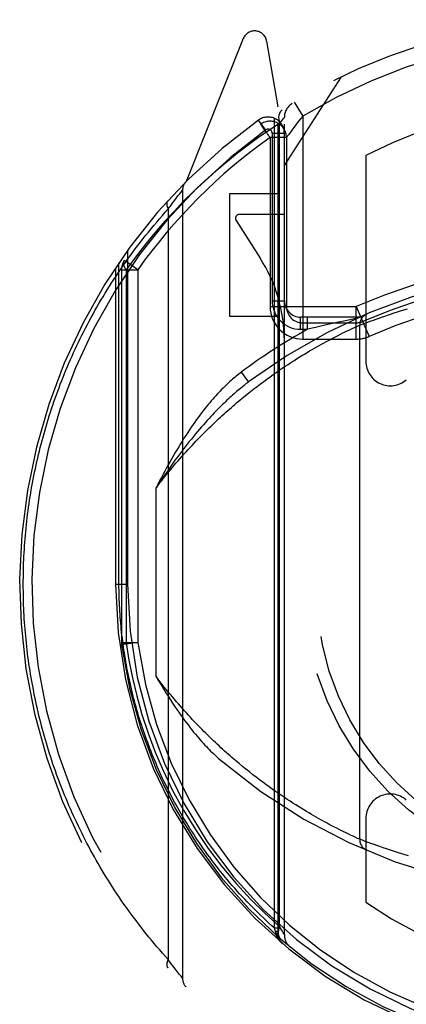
# Model space of a CAD drawing. Header units: inches. Extents: x 0 to 181, y 0 to 117.
# Tile 70 of 92: x 62.805 to 63.279, y 62.224 to 63.433. Entities that reach past the tile are written whole.
import ezdxf

# ---------------------------------------------------------------- set-up
doc = ezdxf.new("R2010")
doc.units = ezdxf.units.IN
doc.header["$LTSCALE"] = 9.946809
doc.header["$MEASUREMENT"] = 0
doc.linetypes.add('HIDDEN', pattern=[0.2, 0.1, -0.1])
doc.layers.add('DEFAULT_2', color=8, linetype='HIDDEN')

msp = doc.modelspace()

# ---------------------------------------------------------------- linework, layer by layer
at = {"layer": 'DEFAULT_2', "color": 8, "linetype": 'HIDDEN'}
for p, q in [((63.0792, 63.4098), (63.009, 63.2343)), ((63.1221, 63.3262), (63.1079, 63.4068)), ((63.1296, 63.254), (63.1996, 63.363)), ((63.1177, 62.3177), (63.1177, 63.3511)), ((63.1221, 62.31), (63.1221, 63.3262)), ((63.1418, 63.3316), (63.1521, 63.3145)), ((63.1067, 63.2975), (63.098, 63.3098)), ((63.1264, 63.3089), (63.1282, 63.3112)), ((63.1296, 62.3099), (63.1296, 63.3129)), ((63.1521, 63.3145), (63.1471, 63.3082)), ((63.1521, 63.3145), (63.1521, 63.0409)), ((63.1008, 63.3048), (63.1006, 63.3046)), ((63.1008, 63.3048), (63.1006, 63.3046)), ((63.1013, 63.3051), (63.1008, 63.3048)), ((63.1238, 63.3056), (63.1264, 63.3089)), ((63.1238, 62.3197), (63.1238, 63.3057)), ((63.1121, 63.2883), (63.1121, 63.0809)), ((63.1321, 63.2883), (63.1121, 63.2883)), ((63.1146, 63.2935), (63.1146, 63.0879)), ((63.1146, 63.2935), (63.1296, 63.2935)), ((63.1321, 63.2883), (63.1321, 63.0809)), ((63.2296, 63.2662), (63.2296, 63.0136)), ((62.9952, 63.2116), (62.9971, 63.2141)), ((62.9971, 63.2141), (62.999, 63.2166)), ((62.999, 63.2166), (63.0009, 63.2189)), ((63.0009, 63.2189), (63.0027, 63.2213)), ((63.0027, 63.2213), (63.0045, 63.2236)), ((63.0045, 63.2236), (63.0046, 63.2237)), ((63.0046, 63.2237), (63.0046, 62.2562)), ((63.0621, 63.219), (63.0621, 63.069)), ((63.1221, 63.219), (63.0621, 63.219)), ((62.987, 63.2006), (62.9892, 63.2036)), ((62.987, 63.2006), (62.987, 62.2793)), ((62.9892, 63.2036), (62.9913, 63.2064)), ((62.9913, 63.2064), (62.9931, 63.2088)), ((62.9931, 63.2088), (62.9952, 63.2116)), ((63.1296, 63.194), (63.0746, 63.194)), ((63.0704, 63.1863), (63.0999, 63.1404)), ((62.9371, 63.1498), (62.9371, 62.74)), ((62.9221, 63.1282), (62.9221, 62.74)), ((62.9265, 62.74), (62.9265, 63.1347)), ((62.9496, 63.1259), (62.9333, 63.1374)), ((62.9296, 63.1259), (62.9296, 62.6683)), ((62.9296, 63.1259), (62.9496, 63.1259)), ((62.9355, 63.1259), (62.9355, 62.6682)), ((62.9496, 63.1259), (62.9496, 62.6683)), ((63.1121, 63.0809), (63.218, 63.0809)), ((63.1146, 63.0879), (63.1296, 63.0879)), ((63.2179, 63.0409), (63.2179, 63.0809)), ((63.2179, 63.0809), (63.2339, 63.0442)), ((63.0621, 63.069), (63.1221, 63.069)), ((63.1496, 63.0529), (63.1496, 63.0679)), ((63.2221, 63.0679), (63.1496, 63.0679)), ((63.1582, 63.0529), (63.1582, 63.0679)), ((63.2459, 63.0667), (63.2488, 63.0677)), ((63.2488, 63.0677), (63.253, 63.0692)), ((63.253, 63.0692), (63.2574, 63.0706)), ((63.2574, 63.0706), (63.261, 63.0718)), ((63.261, 63.0718), (63.2646, 63.073)), ((63.2646, 63.073), (63.2684, 63.0742)), ((63.2684, 63.0742), (63.2724, 63.0754)), ((63.2724, 63.0754), (63.2765, 63.0767)), ((63.2765, 63.0767), (63.2807, 63.0779)), ((63.1521, 63.0609), (63.2179, 63.0609)), ((63.1777, 63.0575), (63.1679, 63.0552)), ((63.1868, 63.0596), (63.1777, 63.0575)), ((63.1959, 63.0616), (63.1868, 63.0596)), ((63.2046, 63.0635), (63.1959, 63.0616)), ((63.2101, 63.0647), (63.2046, 63.0635)), ((63.2192, 63.0666), (63.2101, 63.0647)), ((63.2156, 63.0551), (63.2185, 63.0564)), ((63.2185, 63.0564), (63.2212, 63.0577)), ((63.2221, 63.0581), (63.2252, 63.0592)), ((63.2221, 62.4269), (63.2221, 63.0581)), ((63.2252, 63.0592), (63.2285, 63.0605)), ((63.2285, 63.0605), (63.2319, 63.0617)), ((63.2319, 63.0617), (63.2351, 63.0629)), ((63.2351, 63.0629), (63.2389, 63.0643)), ((63.2389, 63.0643), (63.2423, 63.0655)), ((63.2423, 63.0655), (63.2459, 63.0667)), ((63.1496, 63.0529), (63.1582, 63.0529)), ((63.1679, 63.0552), (63.1582, 63.0529)), ((63.189, 63.042), (63.1924, 63.0438)), ((63.1924, 63.0438), (63.1957, 63.0454)), ((63.1957, 63.0454), (63.1987, 63.047)), ((63.1987, 63.047), (63.2016, 63.0484)), ((63.2016, 63.0484), (63.2043, 63.0497)), ((63.2043, 63.0497), (63.2069, 63.051)), ((63.2069, 63.051), (63.21, 63.0524)), ((63.21, 63.0524), (63.2127, 63.0537)), ((63.2127, 63.0537), (63.2156, 63.0551)), ((63.1521, 63.0409), (63.2179, 63.0409)), ((63.1666, 63.0297), (63.1695, 63.0314)), ((63.1695, 63.0314), (63.1723, 63.033)), ((63.1723, 63.033), (63.1751, 63.0345)), ((63.1751, 63.0345), (63.1778, 63.036)), ((63.1778, 63.036), (63.1804, 63.0374)), ((63.1804, 63.0374), (63.183, 63.0388)), ((63.183, 63.0388), (63.1854, 63.0401)), ((63.1854, 63.0401), (63.189, 63.042)), ((63.1479, 63.0186), (63.1512, 63.0206)), ((63.1512, 63.0206), (63.1544, 63.0225)), ((63.1544, 63.0225), (63.1576, 63.0244)), ((63.1576, 63.0244), (63.1606, 63.0263)), ((63.1606, 63.0263), (63.1637, 63.028)), ((63.1637, 63.028), (63.1666, 63.0297)), ((63.1271, 63.0051), (63.1307, 63.0075)), ((63.1307, 63.0075), (63.1342, 63.0098)), ((63.1342, 63.0098), (63.1377, 63.0121)), ((63.1377, 63.0121), (63.1412, 63.0143)), ((63.1412, 63.0143), (63.1446, 63.0165)), ((63.1446, 63.0165), (63.1479, 63.0186)), ((63.0766, 63.0002), (63.0856, 62.9882)), ((63.112, 62.9946), (63.1159, 62.9973)), ((63.1159, 62.9973), (63.1197, 63)), ((63.1197, 63), (63.1234, 63.0026)), ((63.1234, 63.0026), (63.1271, 63.0051)), ((63.0962, 62.9829), (63.1002, 62.9859)), ((63.1002, 62.9859), (63.1042, 62.9889)), ((63.1042, 62.9889), (63.1082, 62.9918)), ((63.1082, 62.9918), (63.112, 62.9946)), ((63.0796, 62.9697), (63.0838, 62.9731)), ((63.0838, 62.9731), (63.088, 62.9765)), ((63.088, 62.9765), (63.0921, 62.9797)), ((63.0921, 62.9797), (63.0962, 62.9829)), ((63.071, 62.9626), (63.0753, 62.9662)), ((63.0753, 62.9662), (63.0796, 62.9697)), ((62.9721, 62.6266), (62.9721, 62.8584)), ((62.9221, 62.74), (62.9265, 62.74)), ((62.9221, 62.74), (62.9371, 62.74)), ((62.9296, 62.6683), (62.9298, 62.6656)), ((62.9296, 62.6683), (62.9496, 62.6683)), ((62.9496, 62.6683), (62.9298, 62.6656)), ((63.0783, 62.5163), (63.074, 62.5199)), ((63.0825, 62.5129), (63.0783, 62.5163)), ((63.0867, 62.5095), (63.0825, 62.5129)), ((63.0909, 62.5062), (63.0867, 62.5095)), ((63.095, 62.503), (63.0909, 62.5062)), ((63.099, 62.4999), (63.095, 62.503)), ((63.1031, 62.4969), (63.099, 62.4999)), ((63.107, 62.494), (63.1031, 62.4969)), ((63.1109, 62.4912), (63.107, 62.494)), ((63.1148, 62.4884), (63.1109, 62.4912)), ((63.1186, 62.4857), (63.1148, 62.4884)), ((63.1223, 62.4831), (63.1186, 62.4857)), ((63.126, 62.4806), (63.1223, 62.4831)), ((63.1296, 62.4781), (63.126, 62.4806)), ((63.1332, 62.4758), (63.1296, 62.4781)), ((63.1367, 62.4735), (63.1332, 62.4758)), ((63.1402, 62.4712), (63.1367, 62.4735)), ((63.1436, 62.4691), (63.1402, 62.4712)), ((63.147, 62.467), (63.1436, 62.4691)), ((63.1502, 62.4649), (63.147, 62.467)), ((63.1535, 62.463), (63.1502, 62.4649)), ((63.1566, 62.4611), (63.1535, 62.463)), ((63.1597, 62.4592), (63.1566, 62.4611)), ((63.1628, 62.4574), (63.1597, 62.4592)), ((63.1657, 62.4557), (63.1628, 62.4574)), ((63.1686, 62.454), (63.1657, 62.4557)), ((63.1715, 62.4524), (63.1686, 62.454)), ((63.1742, 62.4509), (63.1715, 62.4524)), ((63.2296, 62.4524), (63.2296, 62.3496)), ((63.1769, 62.4494), (63.1742, 62.4509)), ((63.1796, 62.4479), (63.1769, 62.4494)), ((63.1821, 62.4466), (63.1796, 62.4479)), ((63.1846, 62.4452), (63.1821, 62.4466)), ((63.1871, 62.444), (63.1846, 62.4452)), ((63.1905, 62.4421), (63.1871, 62.444)), ((63.1939, 62.4404), (63.1905, 62.4421)), ((63.197, 62.4388), (63.1939, 62.4404)), ((63.2, 62.4373), (63.197, 62.4388)), ((63.2028, 62.4359), (63.2, 62.4373)), ((63.2054, 62.4347), (63.2028, 62.4359)), ((63.2086, 62.4331), (63.2054, 62.4347)), ((63.2115, 62.4317), (63.2086, 62.4331)), ((63.214, 62.4306), (63.2115, 62.4317)), ((63.2167, 62.4293), (63.214, 62.4306)), ((63.2196, 62.428), (63.2167, 62.4293)), ((63.2221, 62.4269), (63.2196, 62.428)), ((63.2255, 62.4256), (63.2221, 62.4269)), ((63.229, 62.4243), (63.2255, 62.4256)), ((63.2325, 62.423), (63.229, 62.4243)), ((63.2359, 62.4218), (63.2325, 62.423)), ((63.2397, 62.4204), (63.2359, 62.4218)), ((63.2431, 62.4192), (63.2397, 62.4204)), ((63.2469, 62.4179), (63.2431, 62.4192)), ((63.2509, 62.4165), (63.2469, 62.4179)), ((63.2552, 62.415), (63.2509, 62.4165)), ((63.2586, 62.4139), (63.2552, 62.415)), ((63.2622, 62.4128), (63.2586, 62.4139)), ((63.2659, 62.4116), (63.2622, 62.4128)), ((63.2697, 62.4103), (63.2659, 62.4116)), ((63.2737, 62.4091), (63.2697, 62.4103)), ((63.2779, 62.4079), (63.2737, 62.4091)), ((63.2821, 62.4066), (63.2779, 62.4079)), ((63.1264, 62.3152), (63.1238, 62.3197)), ((63.1187, 62.3138), (63.1177, 62.3177)), ((63.1221, 62.3177), (63.1177, 62.3177)), ((63.119, 62.3119), (63.1187, 62.3138)), ((63.1221, 62.3138), (63.1187, 62.3138)), ((63.1191, 62.3112), (63.119, 62.3119)), ((63.1221, 62.31), (63.1221, 62.3101)), ((63.1282, 62.3121), (63.1264, 62.3152)), ((63.1293, 62.3104), (63.1282, 62.3121)), ((62.9887, 62.277), (62.987, 62.2793)), ((62.9908, 62.2742), (62.9887, 62.277)), ((62.9927, 62.2717), (62.9908, 62.2742)), ((62.9944, 62.2694), (62.9927, 62.2717)), ((62.9964, 62.2668), (62.9944, 62.2694)), ((62.9984, 62.2642), (62.9964, 62.2668)), ((62.999, 62.2634), (62.9984, 62.2642)), ((63.0009, 62.261), (62.999, 62.2634)), ((63.0027, 62.2587), (63.0009, 62.261)), ((63.0046, 62.2562), (63.0027, 62.2587))]:
    msp.add_line(p, q, dxfattribs=at)
for points in [[(63.1271, 63.3225), (63.1256, 63.3212), (63.1244, 63.3197), (63.1235, 63.3179), (63.1229, 63.3157), (63.1226, 63.3134), (63.1227, 63.3109), (63.1231, 63.3083), (63.1238, 63.3056)], [(63.1282, 63.3112), (63.1293, 63.3125), (63.1295, 63.3128), (63.1296, 63.3129)], [(63.1238, 63.3057), (63.0982, 63.2886), (63.0721, 63.2691), (63.0455, 63.247), (63.0184, 63.2224)], [(63.1121, 63.2883), (63.1111, 63.2897), (63.1101, 63.2912), (63.109, 63.2927), (63.1079, 63.2943), (63.1068, 63.2958), (63.1058, 63.2973), (63.1048, 63.2986), (63.1039, 63.2999), (63.103, 63.3012), (63.1022, 63.3023), (63.1015, 63.3032), (63.101, 63.304), (63.1007, 63.3044), (63.1006, 63.3046)], [(63.1471, 63.3082), (63.1447, 63.3052), (63.1424, 63.3023), (63.1404, 63.2996), (63.1386, 63.2972), (63.137, 63.295), (63.1345, 63.2916)], [(63.1325, 63.2888), (63.1322, 63.2884), (63.1321, 63.2883)], [(63.1345, 63.2916), (63.1336, 63.2903), (63.1325, 63.2888)], [(63.0184, 63.2224), (63.0059, 63.21), (62.9941, 63.1977), (62.983, 63.1856), (62.9726, 63.1737), (62.9628, 63.1618), (62.9534, 63.15), (62.9442, 63.138), (62.9355, 63.1259)], [(62.809, 62.74), (62.809, 62.7443), (62.8091, 62.7485), (62.8091, 62.7528), (62.8092, 62.7571), (62.8093, 62.7614), (62.8095, 62.7657), (62.8097, 62.77), (62.8099, 62.7743), (62.8101, 62.7786), (62.8104, 62.7829), (62.8106, 62.7872), (62.811, 62.7915), (62.8113, 62.7958), (62.8117, 62.8001), (62.812, 62.8044), (62.8125, 62.8087), (62.8129, 62.813), (62.8134, 62.8173), (62.8139, 62.8216), (62.8144, 62.8259), (62.815, 62.8302), (62.8156, 62.8345), (62.8162, 62.8388), (62.8168, 62.8431), (62.8175, 62.8474), (62.8182, 62.8517), (62.8189, 62.856), (62.8197, 62.8603), (62.8204, 62.8646), (62.8213, 62.8689), (62.8221, 62.8732), (62.823, 62.8775), (62.8239, 62.8819), (62.8248, 62.8862), (62.8258, 62.8905), (62.8267, 62.8948), (62.8278, 62.8991), (62.8288, 62.9034), (62.8299, 62.9077), (62.831, 62.9121), (62.8321, 62.9164), (62.8333, 62.9207), (62.8345, 62.925), (62.8357, 62.9293), (62.837, 62.9337), (62.8383, 62.938), (62.8396, 62.9423), (62.8409, 62.9466), (62.8423, 62.951), (62.8437, 62.9553), (62.8452, 62.9596), (62.8467, 62.9639), (62.8482, 62.9682), (62.8497, 62.9726), (62.8513, 62.9769), (62.8529, 62.9812), (62.8545, 62.9855), (62.8562, 62.9899), (62.8579, 62.9942), (62.8597, 62.9985), (62.8614, 63.0028), (62.8633, 63.0071), (62.8651, 63.0114), (62.867, 63.0158), (62.8689, 63.0201), (62.8708, 63.0244), (62.8728, 63.0287), (62.8749, 63.033), (62.8769, 63.0373), (62.879, 63.0416), (62.8811, 63.0459), (62.8833, 63.0502), (62.8855, 63.0545), (62.8877, 63.0588), (62.89, 63.0631), (62.8923, 63.0673), (62.8947, 63.0716), (62.897, 63.0759), (62.8995, 63.0802), (62.9019, 63.0844), (62.9044, 63.0887), (62.907, 63.0929), (62.9095, 63.0972), (62.9121, 63.1014), (62.9148, 63.1057), (62.9175, 63.1099), (62.9202, 63.1141), (62.923, 63.1183), (62.9258, 63.1225), (62.9287, 63.1267), (62.9315, 63.1309), (62.9345, 63.1351), (62.9375, 63.1393), (62.9405, 63.1435), (62.9435, 63.1476), (62.9466, 63.1518), (62.9498, 63.1559), (62.9529, 63.16), (62.9562, 63.1642), (62.9594, 63.1683), (62.9627, 63.1723), (62.9661, 63.1764), (62.9695, 63.1805), (62.9729, 63.1846), (62.9764, 63.1886), (62.9799, 63.1926), (62.9834, 63.1966), (62.987, 63.2006)], [(62.9865, 63.2107), (62.9864, 63.2106), (62.9863, 63.2104), (62.9862, 63.2103), (62.9861, 63.2102), (62.986, 63.21), (62.9859, 63.2098), (62.9858, 63.2097), (62.9858, 63.2095), (62.9857, 63.2094), (62.9856, 63.2092), (62.9855, 63.209), (62.9855, 63.2088), (62.9854, 63.2086), (62.9854, 63.2085), (62.9853, 63.2083), (62.9853, 63.2081), (62.9853, 63.2079), (62.9853, 63.2077), (62.9852, 63.2075), (62.9852, 63.2073), (62.9852, 63.2071), (62.9852, 63.2068), (62.9852, 63.2066), (62.9852, 63.2064), (62.9852, 63.2062), (62.9852, 63.206), (62.9853, 63.2057), (62.9853, 63.2055), (62.9853, 63.2053), (62.9854, 63.205), (62.9854, 63.2048), (62.9855, 63.2046), (62.9855, 63.2043), (62.9856, 63.2041), (62.9857, 63.2039), (62.9857, 63.2036), (62.9858, 63.2034), (62.9859, 63.2031), (62.986, 63.2029), (62.9861, 63.2026), (62.9862, 63.2024), (62.9863, 63.2021), (62.9864, 63.2019), (62.9865, 63.2016), (62.9867, 63.2014), (62.9868, 63.2011), (62.9869, 63.2009), (62.987, 63.2006)], [(62.9355, 63.1259), (62.9341, 63.1281), (62.9331, 63.1303), (62.9325, 63.1324), (62.9323, 63.1343), (62.9326, 63.136), (62.9333, 63.1374)], [(63.2212, 63.0577), (63.2221, 63.0581), (63.2221, 63.0581)], [(63.0766, 63.0002), (63.0752, 62.9991), (63.0737, 62.998), (63.0722, 62.9968), (63.0706, 62.9955), (63.0691, 62.9943), (63.0675, 62.993), (63.066, 62.9916), (63.0644, 62.9902), (63.0627, 62.9887), (63.0611, 62.9872), (63.0594, 62.9857), (63.0577, 62.9841), (63.0561, 62.9824), (63.0543, 62.9807), (63.0526, 62.9789), (63.0508, 62.9771), (63.0491, 62.9753), (63.0473, 62.9733), (63.0454, 62.9713), (63.0436, 62.9693), (63.0417, 62.9671), (63.0398, 62.965), (63.0379, 62.9627), (63.036, 62.9604), (63.034, 62.958), (63.0321, 62.9555), (63.0301, 62.953), (63.028, 62.9503), (63.026, 62.9476), (63.0239, 62.9448), (63.0218, 62.942), (63.0197, 62.939), (63.0175, 62.9359), (63.0153, 62.9327), (63.0131, 62.9295), (63.0109, 62.9261), (63.0086, 62.9226), (63.0063, 62.9191)], [(63.0856, 62.9882), (63.0843, 62.9872), (63.0829, 62.9862), (63.0815, 62.9851), (63.0801, 62.984), (63.0787, 62.9828), (63.0772, 62.9816), (63.0757, 62.9804), (63.0742, 62.9791), (63.0726, 62.9778), (63.071, 62.9765), (63.0694, 62.9751), (63.0678, 62.9737), (63.0661, 62.9722), (63.0644, 62.9706), (63.0627, 62.9691), (63.0609, 62.9674), (63.0591, 62.9658), (63.0573, 62.964), (63.0555, 62.9623), (63.0536, 62.9604), (63.0516, 62.9585), (63.0497, 62.9566), (63.0477, 62.9545), (63.0456, 62.9524), (63.0436, 62.9503), (63.0415, 62.9481), (63.0393, 62.9458), (63.0371, 62.9434), (63.0349, 62.941), (63.0326, 62.9384), (63.0303, 62.9358), (63.0279, 62.9331), (63.0255, 62.9303), (63.0231, 62.9274), (63.0206, 62.9245), (63.018, 62.9214), (63.0154, 62.9182), (63.0128, 62.915)], [(62.9721, 62.8584), (62.9746, 62.8616), (62.9771, 62.8648), (62.9796, 62.8679), (62.982, 62.871), (62.9845, 62.8741), (62.987, 62.8771), (62.9894, 62.8801), (62.9919, 62.883), (62.9943, 62.886), (62.9968, 62.8888), (62.9992, 62.8916), (63.0017, 62.8944), (63.0041, 62.8972), (63.0065, 62.8999), (63.0089, 62.9026), (63.0114, 62.9052), (63.0138, 62.9078), (63.0162, 62.9104), (63.0185, 62.9129), (63.0209, 62.9154), (63.0233, 62.9179), (63.0257, 62.9203), (63.028, 62.9227), (63.0304, 62.9251), (63.0327, 62.9274), (63.035, 62.9297), (63.0374, 62.932), (63.0397, 62.9342), (63.042, 62.9364), (63.0443, 62.9386), (63.0465, 62.9408), (63.0488, 62.9429), (63.0511, 62.945), (63.0533, 62.947), (63.0556, 62.9491), (63.0578, 62.9511), (63.0601, 62.9531), (63.0623, 62.955), (63.0645, 62.9569), (63.0667, 62.9588), (63.0688, 62.9607), (63.071, 62.9626)], [(63.0063, 62.9191), (63.0042, 62.9157), (63.002, 62.9123), (62.9999, 62.9088), (62.9978, 62.9052), (62.9956, 62.9017), (62.9935, 62.898), (62.9914, 62.8943), (62.9892, 62.8905), (62.9871, 62.8867), (62.985, 62.8828), (62.9828, 62.8789), (62.9807, 62.8749), (62.9786, 62.8709), (62.9764, 62.8668), (62.9743, 62.8626), (62.9721, 62.8584)], [(63.0128, 62.915), (63.0103, 62.9118), (63.0078, 62.9087), (63.0053, 62.9055), (63.0028, 62.9022), (63.0003, 62.8989), (62.9978, 62.8955), (62.9953, 62.8921), (62.9927, 62.8886), (62.9902, 62.885), (62.9876, 62.8814), (62.9851, 62.8777), (62.9825, 62.874), (62.9799, 62.8702), (62.9773, 62.8663), (62.9747, 62.8624), (62.9721, 62.8584)], [(62.987, 62.2793), (62.9835, 62.2832), (62.98, 62.2871), (62.9766, 62.2911), (62.9732, 62.295), (62.9698, 62.299), (62.9665, 62.3029), (62.9632, 62.3069), (62.96, 62.3109), (62.9568, 62.3149), (62.9537, 62.319), (62.9505, 62.323), (62.9475, 62.327), (62.9444, 62.3311), (62.9414, 62.3351), (62.9385, 62.3392), (62.9356, 62.3433), (62.9327, 62.3474), (62.9298, 62.3515), (62.927, 62.3556), (62.9243, 62.3597), (62.9215, 62.3638), (62.9188, 62.3679), (62.9162, 62.3721), (62.9136, 62.3762), (62.911, 62.3804), (62.9085, 62.3845), (62.906, 62.3887), (62.9035, 62.3928), (62.9011, 62.397), (62.8987, 62.4012), (62.8963, 62.4054), (62.894, 62.4095), (62.8917, 62.4137), (62.8894, 62.4179), (62.8872, 62.4221), (62.885, 62.4263), (62.8829, 62.4305), (62.8808, 62.4347), (62.8787, 62.4389), (62.8767, 62.4431), (62.8747, 62.4473), (62.8727, 62.4516), (62.8707, 62.4558), (62.8688, 62.46), (62.867, 62.4642), (62.8651, 62.4685), (62.8633, 62.4727), (62.8615, 62.4769), (62.8598, 62.4811), (62.8581, 62.4854), (62.8564, 62.4896), (62.8548, 62.4939), (62.8531, 62.4981), (62.8516, 62.5023), (62.85, 62.5066), (62.8485, 62.5108), (62.847, 62.5151), (62.8455, 62.5193), (62.8441, 62.5235), (62.8427, 62.5278), (62.8413, 62.532), (62.84, 62.5363), (62.8387, 62.5405), (62.8374, 62.5447), (62.8362, 62.549), (62.835, 62.5532), (62.8338, 62.5575), (62.8326, 62.5617), (62.8315, 62.566), (62.8304, 62.5702), (62.8293, 62.5744), (62.8283, 62.5787), (62.8273, 62.5829), (62.8263, 62.5872), (62.8253, 62.5914), (62.8244, 62.5957), (62.8235, 62.5999), (62.8226, 62.6041), (62.8218, 62.6084), (62.821, 62.6126), (62.8202, 62.6169), (62.8194, 62.6211), (62.8187, 62.6253), (62.818, 62.6296), (62.8173, 62.6338), (62.8166, 62.6381), (62.816, 62.6423), (62.8154, 62.6466), (62.8148, 62.6508), (62.8143, 62.655), (62.8138, 62.6593), (62.8133, 62.6635), (62.8128, 62.6678), (62.8124, 62.672), (62.812, 62.6762), (62.8116, 62.6805), (62.8112, 62.6847), (62.8109, 62.689), (62.8106, 62.6932), (62.8103, 62.6974), (62.8101, 62.7017), (62.8099, 62.7059), (62.8097, 62.7102), (62.8095, 62.7144), (62.8093, 62.7187), (62.8092, 62.7229), (62.8091, 62.7272), (62.8091, 62.7314), (62.809, 62.7357), (62.809, 62.74)], [(63.1177, 62.3177), (63.1142, 62.3208), (63.1107, 62.324), (63.1072, 62.3272), (63.1038, 62.3304), (63.1004, 62.3336), (63.0971, 62.3369), (63.0938, 62.3402), (63.0905, 62.3434), (63.0872, 62.3467), (63.0841, 62.3501), (63.0809, 62.3534), (63.0778, 62.3567), (63.0747, 62.3601), (63.0716, 62.3634), (63.0686, 62.3668), (63.0656, 62.3702), (63.0627, 62.3736), (63.0598, 62.3771), (63.0569, 62.3805), (63.0541, 62.3839), (63.0513, 62.3874), (63.0486, 62.3908), (63.0458, 62.3943), (63.0432, 62.3978), (63.0405, 62.4013), (63.0379, 62.4048), (63.0353, 62.4083), (63.0328, 62.4118), (63.0303, 62.4153), (63.0278, 62.4189), (63.0254, 62.4224), (63.023, 62.426), (63.0206, 62.4295), (63.0183, 62.4331), (63.016, 62.4367), (63.0137, 62.4402), (63.0115, 62.4438), (63.0093, 62.4474), (63.0071, 62.451), (63.0049, 62.4546), (63.0028, 62.4582), (63.0008, 62.4618), (62.9987, 62.4654), (62.9967, 62.469), (62.9948, 62.4726), (62.9928, 62.4763), (62.9909, 62.4799), (62.989, 62.4835), (62.9872, 62.4871), (62.9854, 62.4908), (62.9836, 62.4944), (62.9818, 62.4981), (62.9801, 62.5017), (62.9784, 62.5053), (62.9768, 62.509), (62.9751, 62.5126), (62.9735, 62.5163), (62.972, 62.5199), (62.9704, 62.5236), (62.9689, 62.5273), (62.9674, 62.5309), (62.966, 62.5346), (62.9645, 62.5382), (62.9631, 62.5419), (62.9618, 62.5456), (62.9604, 62.5492), (62.9591, 62.5529), (62.9578, 62.5566), (62.9566, 62.5602), (62.9553, 62.5639), (62.9541, 62.5676), (62.953, 62.5712), (62.9518, 62.5749), (62.9507, 62.5786), (62.9496, 62.5822), (62.9485, 62.5859), (62.9475, 62.5896), (62.9465, 62.5932), (62.9455, 62.5969), (62.9445, 62.6006), (62.9436, 62.6042), (62.9427, 62.6079), (62.9418, 62.6116), (62.941, 62.6152), (62.9401, 62.6189), (62.9393, 62.6226), (62.9385, 62.6263), (62.9378, 62.6299), (62.9371, 62.6336), (62.9363, 62.6373), (62.9357, 62.6409), (62.935, 62.6446), (62.9344, 62.6483), (62.9338, 62.6519), (62.9332, 62.6556), (62.9326, 62.6593), (62.9321, 62.6629), (62.9316, 62.6666), (62.9311, 62.6703), (62.9307, 62.6739), (62.9302, 62.6776), (62.9298, 62.6813), (62.9294, 62.6849), (62.9291, 62.6886), (62.9287, 62.6923), (62.9284, 62.6959), (62.9281, 62.6996), (62.9279, 62.7033), (62.9276, 62.7069), (62.9274, 62.7106), (62.9272, 62.7143), (62.927, 62.7179), (62.9269, 62.7216), (62.9268, 62.7253), (62.9267, 62.729), (62.9266, 62.7326), (62.9265, 62.7363), (62.9265, 62.74)], [(62.9298, 62.6656), (62.9299, 62.666), (62.9304, 62.6664), (62.9312, 62.6669), (62.9323, 62.6673), (62.9338, 62.6678), (62.9355, 62.6683)], [(62.9355, 62.6682), (62.9387, 62.6468), (62.943, 62.625), (62.9483, 62.6028), (62.9547, 62.5801), (62.9622, 62.5571), (62.971, 62.5338), (62.9811, 62.5104), (62.9924, 62.4869)], [(62.9721, 62.6266), (62.9752, 62.6213), (62.9783, 62.6163), (62.9812, 62.6114), (62.9841, 62.6068), (62.9869, 62.6024), (62.9896, 62.5982), (62.9923, 62.5941), (62.9949, 62.5902), (62.9975, 62.5864), (63, 62.5828), (63.0024, 62.5794), (63.0048, 62.5761), (63.0071, 62.5728), (63.0094, 62.5698), (63.0117, 62.5668), (63.0139, 62.5639), (63.0161, 62.5612), (63.0182, 62.5585), (63.0203, 62.556), (63.0224, 62.5535), (63.0244, 62.5512), (63.0263, 62.5489), (63.0283, 62.5467), (63.0302, 62.5446), (63.032, 62.5426), (63.0339, 62.5406), (63.0356, 62.5388), (63.0374, 62.537), (63.0391, 62.5352), (63.0408, 62.5336), (63.0425, 62.532), (63.0441, 62.5305), (63.0457, 62.529), (63.0472, 62.5276), (63.0488, 62.5262), (63.0503, 62.525)], [(63.074, 62.5199), (63.0696, 62.5236), (63.0674, 62.5254), (63.0652, 62.5273), (63.063, 62.5293), (63.0608, 62.5312), (63.0585, 62.5332), (63.0563, 62.5352), (63.054, 62.5373), (63.0518, 62.5393), (63.0495, 62.5414), (63.0472, 62.5436), (63.0449, 62.5457), (63.0426, 62.5479), (63.0403, 62.5501), (63.038, 62.5524), (63.0356, 62.5547), (63.0333, 62.557), (63.0309, 62.5593), (63.0285, 62.5617), (63.0262, 62.5641), (63.0238, 62.5666), (63.0214, 62.569), (63.019, 62.5715), (63.0166, 62.5741), (63.0142, 62.5767), (63.0117, 62.5793), (63.0093, 62.582), (63.0069, 62.5847), (63.0044, 62.5874), (63.002, 62.5902), (62.9995, 62.593), (62.9971, 62.5958), (62.9946, 62.5987), (62.9921, 62.6016), (62.9896, 62.6046), (62.9871, 62.6076), (62.9846, 62.6107), (62.9821, 62.6138), (62.9796, 62.6169), (62.9771, 62.6201), (62.9746, 62.6233), (62.9721, 62.6266)], [(62.9924, 62.4869), (63.0058, 62.4625), (63.0203, 62.4388), (63.0361, 62.4157), (63.0528, 62.3936), (63.0703, 62.3728), (63.0882, 62.3534), (63.1059, 62.3357), (63.1238, 62.3197)], [(63.1238, 62.3197), (63.1229, 62.3174), (63.1223, 62.3152), (63.122, 62.313), (63.122, 62.3109), (63.1223, 62.309), (63.1228, 62.3073), (63.1237, 62.3058), (63.1248, 62.3046)], [(63.1221, 62.3102), (63.1221, 62.3102), (63.1221, 62.3103), (63.122, 62.3104), (63.122, 62.3104), (63.122, 62.3105), (63.1219, 62.3105), (63.1219, 62.3106), (63.1218, 62.3107), (63.1217, 62.3107), (63.1217, 62.3108), (63.1216, 62.3109), (63.1215, 62.3109), (63.1214, 62.311), (63.1213, 62.311), (63.1212, 62.3111), (63.1211, 62.3112), (63.121, 62.3112), (63.1209, 62.3113), (63.1207, 62.3113), (63.1206, 62.3114), (63.1205, 62.3114), (63.1203, 62.3115), (63.1202, 62.3116), (63.12, 62.3116), (63.1198, 62.3117), (63.1197, 62.3117), (63.1195, 62.3118), (63.1193, 62.3118), (63.1191, 62.3119), (63.119, 62.3119)], [(63.1222, 62.3085), (63.1222, 62.3086), (63.1222, 62.3087), (63.1221, 62.3088), (63.1221, 62.3089), (63.1221, 62.309), (63.122, 62.3091), (63.122, 62.3092), (63.1219, 62.3093), (63.1218, 62.3094), (63.1218, 62.3095), (63.1217, 62.3096), (63.1216, 62.3097), (63.1215, 62.3098), (63.1214, 62.3099), (63.1213, 62.3099), (63.1212, 62.31), (63.1211, 62.3101), (63.121, 62.3102), (63.1209, 62.3103), (63.1207, 62.3104), (63.1206, 62.3105), (63.1204, 62.3106), (63.1203, 62.3106), (63.1201, 62.3107), (63.12, 62.3108), (63.1198, 62.3109), (63.1196, 62.311), (63.1195, 62.311), (63.1193, 62.3111), (63.1191, 62.3112)], [(63.1274, 62.2986), (63.1272, 62.2988), (63.127, 62.2989), (63.1268, 62.2991), (63.1266, 62.2993), (63.1265, 62.2994), (63.1263, 62.2996), (63.1261, 62.2998), (63.1259, 62.3), (63.1257, 62.3002), (63.1255, 62.3003), (63.1254, 62.3005), (63.1252, 62.3007), (63.125, 62.3009), (63.1248, 62.3011), (63.1247, 62.3013), (63.1245, 62.3015), (63.1243, 62.3017), (63.1242, 62.3018), (63.124, 62.302), (63.1238, 62.3022), (63.1237, 62.3024), (63.1235, 62.3026), (63.1234, 62.3028), (63.1232, 62.303), (63.123, 62.3032), (63.1229, 62.3035), (63.1227, 62.3037), (63.1226, 62.3039), (63.1225, 62.3041), (63.1223, 62.3043), (63.1222, 62.3045), (63.122, 62.3047), (63.1219, 62.3049), (63.1218, 62.3051), (63.1216, 62.3054), (63.1215, 62.3056), (63.1214, 62.3058), (63.1212, 62.306), (63.1211, 62.3062), (63.121, 62.3065), (63.1209, 62.3067), (63.1208, 62.3069), (63.1206, 62.3072), (63.1205, 62.3074), (63.1204, 62.3076), (63.1203, 62.3078), (63.1202, 62.3081), (63.1201, 62.3083), (63.12, 62.3085), (63.1199, 62.3088), (63.1198, 62.309), (63.1197, 62.3093), (63.1196, 62.3095), (63.1196, 62.3097), (63.1195, 62.31), (63.1194, 62.3102), (63.1193, 62.3105), (63.1192, 62.3107), (63.1192, 62.311), (63.1191, 62.3112)], [(63.1296, 62.3099), (63.1295, 62.31), (63.1293, 62.3104)], [(62.987, 62.2793), (62.9869, 62.2791), (62.9868, 62.2788), (62.9867, 62.2786), (62.9865, 62.2783), (62.9864, 62.2781), (62.9863, 62.2778), (62.9862, 62.2776), (62.9861, 62.2773), (62.986, 62.2771), (62.9859, 62.2768), (62.9858, 62.2766), (62.9857, 62.2763), (62.9857, 62.2761), (62.9856, 62.2758), (62.9855, 62.2756), (62.9855, 62.2754), (62.9854, 62.2751), (62.9854, 62.2749), (62.9853, 62.2747), (62.9853, 62.2744), (62.9853, 62.2742), (62.9852, 62.274), (62.9852, 62.2737), (62.9852, 62.2735), (62.9852, 62.2733), (62.9852, 62.2731), (62.9852, 62.2729), (62.9852, 62.2727), (62.9852, 62.2725), (62.9853, 62.2723), (62.9853, 62.2721), (62.9853, 62.2719), (62.9853, 62.2717), (62.9854, 62.2715), (62.9854, 62.2713), (62.9855, 62.2711), (62.9855, 62.2709), (62.9856, 62.2708), (62.9857, 62.2706), (62.9858, 62.2704), (62.9858, 62.2702), (62.9859, 62.2701), (62.986, 62.2699), (62.9861, 62.2698), (62.9862, 62.2696), (62.9863, 62.2695), (62.9864, 62.2694), (62.9865, 62.2692)]]:
    msp.add_lwpolyline(points, dxfattribs=at)
for radius in [0.35, 0.335]:
    msp.add_circle((63.5046, 62.733), radius, dxfattribs=at)
for centre, radius, start, end in [((63.5046, 62.733), 0.7, 35.2961, 144.7039), ((63.0931, 63.4042), 0.015, 10, 158.1959), ((63.5046, 62.733), 0.68, 58.7763, 121.2238), ((63.1496, 63.3129), 0.02, 121.4688, 179.9992), ((63.5046, 62.733), 0.6, 62.7204, 117.2796), ((63.5046, 62.74), 0.7, 125.5126, 54.4874), ((63.1096, 63.2935), 0.02, 0, 125.5126), ((63.5046, 62.74), 0.685, 125.5126, 54.4874), ((63.1121, 63.2883), 0.02, 0, 125.2543), ((63.1096, 63.2935), 0.005, 0, 125.5126), ((63.5046, 62.733), 0.68, 125.2529, 144.7039), ((63.0196, 63.2237), 0.015, 135.0748, 180), ((63.0746, 63.189), 0.005, 90, 212.6792), ((62.9416, 63.0389), 0.188, 0, 32.6792), ((63.5046, 62.4205), 0.72, 66.5323, 113.4591), ((62.9496, 63.1259), 0.02, 144.7039, 180), ((63.5046, 62.4275), 0.7, 53.2319, 126.7681), ((63.5046, 62.4205), 0.7, 66.536, 113.464), ((63.5046, 62.4205), 0.68, 66.5362, 113.464), ((63.1521, 63.0809), 0.04, 180, 270), ((63.1496, 63.0879), 0.035, 180, 270), ((63.1496, 63.0879), 0.02, 180, 270), ((63.1521, 63.0809), 0.02, 180, 270), ((63.2371, 63.0581), 0.015, 112.9863, 180), ((63.2179, 63.0809), 0.02, 270, 293.464), ((63.5046, 62.4275), 0.715, 118.9817, 126.7681), ((63.2179, 63.0809), 0.04, 270, 293.4627), ((63.2596, 63.0136), 0.03, 180, 311.1261), ((63.5046, 62.7425), 0.5825, 180.2464, 359.7536), ((63.5046, 62.7425), 0.5675, 180.2497, 359.7503), ((62.9496, 62.6683), 0.02, 180, 187.6622), ((63.5046, 62.743), 0.58, 187.6622, 352.3378), ((63.5046, 62.743), 0.56, 187.6662, 352.3273), ((63.5046, 63.0575), 0.7, 229.529, 310.471), ((63.2596, 62.4524), 0.03, 48.8739, 180), ((63.2371, 62.4269), 0.015, 180, 247.0137), ((63.5046, 62.743), 0.48, 235.0461, 304.9539), ((63.1371, 62.31), 0.015, 180, 229.6413), ((63.1496, 62.3099), 0.02, 180, 230.6594), ((63.0196, 62.2562), 0.015, 180, 224.9252)]:
    msp.add_arc(centre, radius, start, end, dxfattribs=at)

doc.saveas('drawing.dxf')
